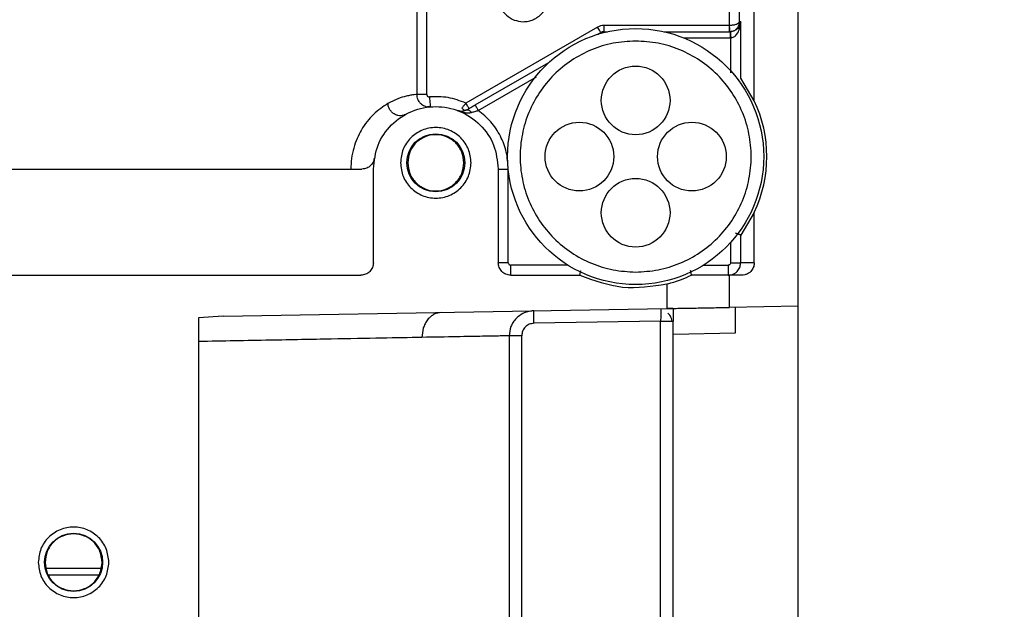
# Model space of a CAD drawing. Header units: inches. Extents: x 170 to 312, y 215 to 248.
# Tile 235 of 256: x 225.458 to 225.652, y 243.914 to 244.03. Entities that reach past the tile are written whole.
import ezdxf

# ---------------------------------------------------------------- set-up
doc = ezdxf.new("R2010")
doc.units = ezdxf.units.IN
doc.header["$LTSCALE"] = 0.25
doc.header["$MEASUREMENT"] = 0
doc.layers.add('ANNOTATIONS', color=1, linetype='Continuous')
doc.layers.add('STANDARD MOTOR LH', color=7, linetype='Continuous')
doc.styles.add('ARIAL', font='arial.ttf', dxfattribs={"height": 0.09375})
doc.dimstyles.new('STANDARD$0', dxfattribs={"dimtxt": 0.09375, "dimasz": 0.09375, "dimexe": 0.03125, "dimexo": 0.046875, "dimgap": 0.09, "dimtad": 0, "dimtih": 1, "dimtoh": 1, "dimdec": 4, "dimzin": 0, "dimdsep": 46, "dimtxsty": 'ARIAL', "dimcen": 0.09, "dimadec": 0, "dimazin": 0, "dimtfac": 1, "dimtdec": 4, "dimtofl": 0, "dimtmove": 0, "dimatfit": 1, "dimfxl": 1, "dimtolj": 1, "dimtzin": 0, "dimarcsym": 0})

# ---------------------------------------------------------------- blocks, each defined once
blk = doc.blocks.new('*D79')
at = {"layer": 'ANNOTATIONS', "color": 0, "lineweight": -2, "transparency": 16777216}
for p, q in [((225.0578077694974, 244.6669539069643), (225.0578077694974, 245.2745744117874)), ((226.2584950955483, 243.2737009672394), (226.2584950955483, 245.2745744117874)), ((225.1515577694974, 245.2433244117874), (225.477055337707, 245.2433244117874)), ((226.1647450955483, 245.2433244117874), (225.8392475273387, 245.2433244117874))]:
    blk.add_line(p, q, dxfattribs=at)
at = {"layer": 'ANNOTATIONS', "color": 0, "transparency": 16777216}
for points in [[(225.1515577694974, 245.2589494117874), (225.1515577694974, 245.2276994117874), (225.0578077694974, 245.2433244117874)], [(226.1647450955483, 245.2589494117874), (226.1647450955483, 245.2276994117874), (226.2584950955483, 245.2433244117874)]]:
    blk.add_solid(points, dxfattribs=at)
at = {"layer": 'defpoints', "color": 0, "transparency": 16777216}
for p in [(225.0578077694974, 245.2433244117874), (225.0578077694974, 244.6200789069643), (226.2584950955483, 243.2268259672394)]:
    blk.add_point(p, dxfattribs=at)
at = {"layer": 'ANNOTATIONS', "color": 0, "transparency": 16777216, "insert": (225.6581514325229, 245.2433244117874), "char_height": 0.09375, "attachment_point": 5, "style": 'ARIAL'}
blk.add_mtext('\\A1;20"', dxfattribs=at)
blk = doc.blocks.new('*D80')
at = {"layer": 'ANNOTATIONS', "color": 0, "lineweight": -2, "transparency": 16777216}
for p, q in [((225.1959950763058, 244.2716909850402), (225.1959950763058, 244.8408606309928)), ((226.2584950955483, 243.2737009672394), (226.2584950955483, 244.8408606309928)), ((225.2897450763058, 244.8096106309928), (225.4421350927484, 244.8096106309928)), ((226.1647450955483, 244.8096106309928), (226.0123550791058, 244.8096106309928))]:
    blk.add_line(p, q, dxfattribs=at)
at = {"layer": 'ANNOTATIONS', "color": 0, "transparency": 16777216}
for points in [[(225.2897450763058, 244.8252356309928), (225.2897450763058, 244.7939856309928), (225.1959950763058, 244.8096106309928)], [(226.1647450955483, 244.8252356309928), (226.1647450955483, 244.7939856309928), (226.2584950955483, 244.8096106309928)]]:
    blk.add_solid(points, dxfattribs=at)
at = {"layer": 'defpoints', "color": 0, "transparency": 16777216}
for p in [(226.2584950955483, 244.8096106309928), (225.1959950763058, 244.2248159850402), (226.2584950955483, 243.2268259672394)]:
    blk.add_point(p, dxfattribs=at)
at = {"layer": 'ANNOTATIONS', "color": 0, "transparency": 16777216, "insert": (225.7272450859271, 244.8096106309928), "char_height": 0.09375, "attachment_point": 5, "style": 'ARIAL'}
blk.add_mtext('\\A1;17 3/8"', dxfattribs=at)

msp = doc.modelspace()

# ---------------------------------------------------------------- linework, layer by layer
at = {"layer": 'STANDARD MOTOR LH'}
for p, q in [((225.6113435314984, 243.8772939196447), (225.6113435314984, 244.3891048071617)), ((225.6027312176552, 244.01379031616), (225.6027312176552, 244.0944578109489)), ((225.5362228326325, 244.0421770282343), (225.5362228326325, 244.0150311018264)), ((225.5381892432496, 244.0150311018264), (225.5381951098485, 244.0416496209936)), ((225.5978659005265, 244.0286228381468), (225.5978659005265, 244.0341386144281)), ((225.599833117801, 244.0293608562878), (225.599833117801, 244.0341386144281)), ((225.5718613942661, 244.028292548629), (225.5459092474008, 244.0133092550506)), ((225.5730916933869, 244.0286222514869), (225.5730916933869, 244.0273920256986)), ((225.5978400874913, 244.0286222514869), (225.5730916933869, 244.0286222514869)), ((225.5978659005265, 244.0286228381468), (225.5978400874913, 244.0286222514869)), ((225.5978400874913, 244.0273920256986), (225.5978400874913, 244.0286222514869)), ((225.6000479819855, 244.0293608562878), (225.599833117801, 244.0293608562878)), ((225.6000479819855, 244.0182547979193), (225.6000479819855, 244.0293608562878)), ((225.5718468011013, 244.0268634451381), (225.5724765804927, 244.0272271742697)), ((225.5730916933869, 244.0273920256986), (225.57381885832, 244.0273920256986)), ((225.5848916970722, 244.0273920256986), (225.5979690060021, 244.0273920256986)), ((225.5888255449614, 244.0261617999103), (225.5979690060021, 244.0261617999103)), ((225.5978400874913, 244.0273920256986), (225.5979087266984, 244.0273931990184)), ((225.5980377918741, 244.0273931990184), (225.5979690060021, 244.0273920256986)), ((225.5979690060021, 244.0273920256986), (225.5979690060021, 244.0261617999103)), ((225.598080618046, 244.0261635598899), (225.5979690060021, 244.0261617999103)), ((225.598080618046, 244.0192738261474), (225.598080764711, 244.0261635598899)), ((225.5477435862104, 244.0129478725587), (225.5622574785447, 244.0213271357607)), ((225.5483586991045, 244.0118819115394), (225.5598297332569, 244.0185047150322)), ((225.6000479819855, 244.0182547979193), (225.6000503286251, 244.0182536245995)), ((225.6027312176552, 244.01379031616), (225.6000503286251, 244.0182536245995)), ((225.5381892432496, 244.0150311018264), (225.5362228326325, 244.0150311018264)), ((225.5385171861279, 244.0125794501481), (225.5383496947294, 244.0125947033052)), ((225.5387099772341, 244.0125618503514), (225.5386392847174, 244.0125683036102)), ((225.5386396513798, 244.0125465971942), (225.538899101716, 244.0125800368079)), ((225.6113558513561, 244.0093674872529), (225.6113435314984, 244.0093674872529)), ((225.5276820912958, 243.9818707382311), (225.5276820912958, 244.0003252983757)), ((225.552288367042, 244.0003252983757), (225.552288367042, 243.9818707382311)), ((225.552288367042, 244.0003252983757), (225.5542569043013, 244.0003252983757)), ((225.5542569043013, 243.9818707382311), (225.5542569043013, 244.0002977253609)), ((225.6027312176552, 243.9917817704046), (225.6000503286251, 243.9873184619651)), ((225.6027312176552, 243.9818707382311), (225.6027312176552, 243.9917817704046)), ((225.6000479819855, 243.9873172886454), (225.6000503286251, 243.9873184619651)), ((225.6000479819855, 243.9818707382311), (225.6000479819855, 243.9873172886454)), ((225.598080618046, 243.9818707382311), (225.598080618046, 243.9858893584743)), ((225.5542569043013, 243.9818707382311), (225.552288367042, 243.9818707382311)), ((225.5547490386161, 243.9794096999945), (225.5547490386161, 243.9813785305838)), ((225.5660195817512, 243.9813785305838), (225.5547490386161, 243.9813785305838)), ((225.5926910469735, 243.9813785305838), (225.5975882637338, 243.9813785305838)), ((225.5975882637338, 243.9813785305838), (225.5975882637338, 243.9794096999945)), ((225.6027312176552, 243.9818707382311), (225.6000479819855, 243.9818707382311)), ((225.4120324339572, 243.9794096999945), (225.5252214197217, 243.9794096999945)), ((225.5547490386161, 243.9794096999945), (225.5683510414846, 243.9794096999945)), ((225.597810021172, 243.9730526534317), (225.597810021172, 243.9794096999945)), ((225.6002691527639, 243.9794096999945), (225.597810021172, 243.9794096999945)), ((225.5855068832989, 243.977691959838), (225.5855068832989, 243.9728379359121)), ((225.6113435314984, 243.9773792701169), (225.6113558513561, 243.9773792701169)), ((225.4980686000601, 243.9713114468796), (225.5855068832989, 243.9728379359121)), ((225.6113435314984, 243.9732884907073), (225.597810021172, 243.9730526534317)), ((225.4980686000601, 243.9713114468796), (225.4932332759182, 243.9710081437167)), ((225.4932332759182, 243.9710081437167), (225.4932332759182, 243.8738291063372)), ((225.5842765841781, 243.9703551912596), (225.5593275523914, 243.9699198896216)), ((225.5842765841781, 243.9703551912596), (225.5867371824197, 243.9703551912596)), ((225.5842765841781, 243.8736026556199), (225.5842765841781, 243.9703551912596)), ((225.5867371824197, 243.8760631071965), (225.5867371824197, 243.9703551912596)), ((225.5867371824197, 243.9678085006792), (225.5990403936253, 243.9680232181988)), ((225.5544494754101, 243.967459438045), (225.5544494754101, 243.8785241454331)), ((225.5569014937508, 243.967459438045), (225.5544494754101, 243.967459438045)), ((225.5569014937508, 243.8785241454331), (225.5569014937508, 243.967459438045)), ((225.4740834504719, 243.9215849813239), (225.4631622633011, 243.9215849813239))]:
    msp.add_line(p, q, dxfattribs=at)
at = {"layer": 'STANDARD MOTOR LH', "flags": 128}
for points in [[(225.5724765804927, 244.0272271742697), (225.5724647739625, 244.0272477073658), (225.572429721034, 244.0273081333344), (225.5723728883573, 244.0274066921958), (225.5722964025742, 244.0275392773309), (225.5722031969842, 244.0277006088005), (225.5720967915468, 244.0278848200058), (225.571981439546, 244.0280848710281), (225.5718613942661, 244.028292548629)], [(225.5980377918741, 244.0273931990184), (225.598038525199, 244.0273691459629), (225.5980410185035, 244.027299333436), (225.5980449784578, 244.0271855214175), (225.5980504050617, 244.0270324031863), (225.5980568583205, 244.0268464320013), (225.5980641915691, 244.0266340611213), (225.5980722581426, 244.0264035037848), (225.598080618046, 244.0261635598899)], [(225.5387253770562, 244.0145412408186), (225.5387592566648, 244.0141587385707), (225.5387918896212, 244.0137909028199), (225.538821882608, 244.0134518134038), (225.5388482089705, 244.0131543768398), (225.538869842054, 244.0129109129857), (225.5388859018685, 244.0127296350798), (225.5388958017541, 244.0126181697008), (225.538899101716, 244.0125800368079)], [(225.546524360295, 244.0122438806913), (225.5465125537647, 244.0122644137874), (225.5464775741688, 244.012324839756), (225.546420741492, 244.0124233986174), (225.5463441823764, 244.0125559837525), (225.5462509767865, 244.0127173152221), (225.5461446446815, 244.0129015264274), (225.5460292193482, 244.0131015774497), (225.5459092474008, 244.0133092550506)], [(225.5483586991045, 244.0118819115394), (225.5482387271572, 244.0120901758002), (225.5481233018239, 244.0122902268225), (225.5480169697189, 244.012473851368), (225.547923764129, 244.0126357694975), (225.5478472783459, 244.0127683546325), (225.5477903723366, 244.012866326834), (225.5477553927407, 244.0129273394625), (225.5477435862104, 244.0129478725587)], [(225.5593275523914, 243.9699198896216), (225.559319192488, 243.9703997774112), (225.5593111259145, 243.9708614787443), (225.5593037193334, 243.9712868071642), (225.5592971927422, 243.9716593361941), (225.5592918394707, 243.9719655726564), (225.5592878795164, 243.9721926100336), (225.5592854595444, 243.9723328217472), (225.559284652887, 243.9723803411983)]]:
    msp.add_lwpolyline(points, dxfattribs=at)
at = {"layer": 'STANDARD MOTOR LH'}
for centre, radius in [((225.579355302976, 244.0027858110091), 0.02522145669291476), ((225.579355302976, 244.0138586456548), 0.006766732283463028), ((225.5682824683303, 244.0027858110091), 0.006766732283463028), ((225.5904281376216, 244.0027858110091), 0.006766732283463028), ((225.5399852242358, 244.0015554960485), 0.005720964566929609), ((225.579355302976, 243.9917129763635), 0.006766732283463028), ((225.4686269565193, 243.9228153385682), 0.005720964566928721)]:
    msp.add_circle(centre, radius, dxfattribs=at)
for centre, radius, start, end in [((225.5730917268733, 244.0261617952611), 0.001230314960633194, 90, 120.0000000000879), ((225.579355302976, 244.0027858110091), 0.02583661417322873, 334.7912347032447, 25.20876529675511)]:
    msp.add_arc(centre, radius, start, end, dxfattribs=at)
for points, knots in [([(225.5563865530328, 244.0391340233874), (225.5557965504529, 244.0389666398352), (225.554616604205, 244.038631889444), (225.5532306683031, 244.0373588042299), (225.5523803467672, 244.0357125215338), (225.5521916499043, 244.0338591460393), (225.5526875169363, 244.0320633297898), (225.5538017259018, 244.0305830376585), (225.55538040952, 244.0295586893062), (225.556599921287, 244.0294267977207), (225.5572096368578, 244.0293608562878)], [0, 0, 0, 0, 0.1250104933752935, 0.2500085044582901, 0.3750081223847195, 0.5000073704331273, 0.6250123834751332, 0.749991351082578, 0.8750039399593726, 1, 1, 1, 1]), ([(225.5572096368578, 244.0293608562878), (225.5575543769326, 244.0293816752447), (225.558243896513, 244.0294233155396), (225.5592322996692, 244.0297587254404), (225.5601323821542, 244.0302763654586), (225.5609029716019, 244.0309753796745), (225.5615124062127, 244.031818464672), (225.5619285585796, 244.0327697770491), (225.5621522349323, 244.0337892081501), (225.5621180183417, 244.0344790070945), (225.5621009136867, 244.034823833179)], [0, 0, 0, 0, 0.1249981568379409, 0.2500106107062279, 0.3750013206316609, 0.5000174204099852, 0.62503163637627, 0.7500211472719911, 0.8750371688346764, 1, 1, 1, 1]), ([(225.5730916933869, 244.0286222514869), (225.5728757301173, 244.0286080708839), (225.5724437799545, 244.0285797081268), (225.5720555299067, 244.0283882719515), (225.5718613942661, 244.028292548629)], [0, 0, 0, 0, 0.4999726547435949, 1, 1, 1, 1]), ([(225.599833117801, 244.0293608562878), (225.5998173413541, 244.0293028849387), (225.5997875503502, 244.029193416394), (225.5995935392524, 244.0290138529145), (225.5992235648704, 244.0288218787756), (225.5986028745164, 244.0286640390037), (225.5981056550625, 244.0286362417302), (225.5978659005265, 244.0286228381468)], [0, 0, 0, 0, 0.157838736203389, 0.2980502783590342, 0.5233815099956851, 0.770179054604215, 1, 1, 1, 1]), ([(225.5979087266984, 244.0273931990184), (225.5979082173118, 244.0274098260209), (225.5979074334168, 244.0274354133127), (225.59790185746, 244.0275887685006), (225.5978962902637, 244.027747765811), (225.5978896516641, 244.0279444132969), (225.597879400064, 244.0282306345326), (225.5978712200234, 244.0284682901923), (225.5978659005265, 244.0286228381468)], [0, 0, 0, 0, 0.2396451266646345, 0.3687898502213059, 0.5001396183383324, 0.6317406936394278, 0.7605202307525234, 1, 1, 1, 1]), ([(225.5979087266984, 244.0273931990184), (225.5981477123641, 244.0274273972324), (225.5986433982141, 244.0274983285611), (225.599254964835, 244.0279265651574), (225.5996135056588, 244.0284290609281), (225.599797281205, 244.0289160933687), (225.5998206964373, 244.0292066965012), (225.599833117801, 244.0293608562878)], [0, 0, 0, 0, 0.2298043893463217, 0.4766427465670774, 0.7018944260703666, 0.8418603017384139, 1, 1, 1, 1]), ([(225.6000479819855, 244.0293608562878), (225.5999915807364, 244.0290543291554), (225.5998946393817, 244.0285274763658), (225.5993733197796, 244.0278912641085), (225.5988184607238, 244.0275549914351), (225.5983656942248, 244.027420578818), (225.598143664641, 244.0274020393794), (225.5980377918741, 244.0273931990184)], [0, 0, 0, 0, 0.3870335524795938, 0.6652256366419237, 0.8523358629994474, 0.9295877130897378, 1, 1, 1, 1]), ([(225.598080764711, 244.0261635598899), (225.5981863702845, 244.0261783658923), (225.5984079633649, 244.0262094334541), (225.5988574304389, 244.0264279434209), (225.5994054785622, 244.0269725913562), (225.5999127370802, 244.0280065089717), (225.5999982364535, 244.0288627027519), (225.6000479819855, 244.0293608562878)], [0, 0, 0, 0, 0.07036892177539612, 0.1476557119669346, 0.3347504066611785, 0.6129422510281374, 1, 1, 1, 1]), ([(225.5793553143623, 244.0255463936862), (225.5778656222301, 244.0254618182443), (225.5748862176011, 244.0252926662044), (225.5705890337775, 244.0239389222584), (225.5666284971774, 244.0218356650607), (225.5631572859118, 244.0189831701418), (225.5603082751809, 244.0155128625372), (225.5581916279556, 244.0115520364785), (225.5568878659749, 244.0072548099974), (225.5564477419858, 244.0027857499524), (225.5568878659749, 243.9983166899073), (225.5581916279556, 243.9940194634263), (225.5603082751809, 243.9900586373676), (225.5631572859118, 243.986588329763), (225.5666284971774, 243.9837358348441), (225.5705890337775, 243.9816325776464), (225.5748862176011, 243.9802788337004), (225.5778656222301, 243.9801096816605), (225.5793553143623, 243.9800251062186)], [0, 0, 0, 0, 0.06249968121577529, 0.1250002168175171, 0.1874988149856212, 0.2499992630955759, 0.3124974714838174, 0.375000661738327, 0.4374999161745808, 0.5000000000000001, 0.5625000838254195, 0.6249993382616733, 0.6875025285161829, 0.7500007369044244, 0.8125011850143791, 0.8749997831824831, 0.9375003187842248, 1, 1, 1, 1]), ([(225.5793553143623, 243.9800251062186), (225.5808450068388, 243.9801096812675), (225.5838244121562, 243.9802788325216), (225.5881215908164, 243.9816325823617), (225.592082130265, 243.9837358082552), (225.5955532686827, 243.9865883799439), (225.5984023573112, 243.9900586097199), (225.6005190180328, 243.994019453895), (225.6018226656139, 243.9983167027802), (225.6022628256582, 244.0027857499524), (225.6018226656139, 244.0072547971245), (225.6005190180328, 244.0115520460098), (225.5984023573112, 244.0155128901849), (225.5955532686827, 244.0189831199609), (225.592082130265, 244.0218356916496), (225.5881215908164, 244.0239389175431), (225.5838244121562, 244.0252926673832), (225.5808450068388, 244.0254618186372), (225.5793553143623, 244.0255463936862)], [0, 0, 0, 0, 0.0624997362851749, 0.1250003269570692, 0.1874989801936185, 0.2499986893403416, 0.3124976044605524, 0.3750008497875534, 0.4374998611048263, 0.5, 0.5625001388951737, 0.6249991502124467, 0.6875023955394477, 0.7500013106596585, 0.8125010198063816, 0.8749996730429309, 0.9375002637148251, 0.9999999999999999, 0.9999999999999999, 0.9999999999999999, 0.9999999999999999]), ([(225.5362228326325, 244.0150311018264), (225.536094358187, 244.0150188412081), (225.535861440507, 244.0149966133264), (225.535093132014, 244.0148900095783), (225.5340443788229, 244.0146662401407), (225.5326069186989, 244.0142726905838), (225.5312129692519, 244.013561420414), (225.5305428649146, 244.0132194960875)], [0, 0, 0, 0, 0.2214204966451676, 0.4014241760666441, 0.5571879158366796, 0.7871297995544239, 1, 1, 1, 1]), ([(225.5362228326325, 244.0150311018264), (225.5362323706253, 244.0148669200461), (225.5362516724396, 244.0145346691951), (225.5364084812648, 244.0140507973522), (225.5366604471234, 244.013598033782), (225.5370812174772, 244.0131199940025), (225.5376357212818, 244.0127688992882), (225.5382926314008, 244.0125721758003), (225.5386879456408, 244.012577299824), (225.538899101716, 244.0125800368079)], [0, 0, 0, 0, 0.120780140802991, 0.2444199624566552, 0.3709141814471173, 0.5003770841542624, 0.7101485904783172, 0.8451766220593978, 1, 1, 1, 1]), ([(225.5381892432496, 244.0150311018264), (225.5381913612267, 244.0149962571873), (225.5381955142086, 244.0149279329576), (225.53822697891, 244.0148303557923), (225.5382780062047, 244.0147421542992), (225.5383467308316, 244.0146657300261), (225.5384288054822, 244.0146039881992), (225.5385205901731, 244.0145605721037), (225.53862109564, 244.0145378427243), (225.5386900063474, 244.0145400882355), (225.5387253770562, 244.0145412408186)], [0, 0, 0, 0, 0.1278524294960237, 0.2506962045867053, 0.3726065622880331, 0.4998141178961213, 0.625689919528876, 0.7475043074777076, 0.8703982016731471, 1, 1, 1, 1]), ([(225.5459092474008, 244.0133092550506), (225.5447519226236, 244.0137477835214), (225.5424372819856, 244.0146248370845), (225.5399626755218, 244.014569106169), (225.5387253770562, 244.0145412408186)], [0, 0, 0, 0, 0.5000019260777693, 0.9999999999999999, 0.9999999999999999, 0.9999999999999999, 0.9999999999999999]), ([(225.5305428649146, 244.0132194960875), (225.5296115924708, 244.0126129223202), (225.5279044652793, 244.0115010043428), (225.5253682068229, 244.0084480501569), (225.5239242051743, 244.00519064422), (225.5233210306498, 244.0024584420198), (225.5232638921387, 244.0010309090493), (225.5232356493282, 244.0003252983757)], [0, 0, 0, 0, 0.3206904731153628, 0.5878617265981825, 0.7963555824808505, 0.8993412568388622, 1, 1, 1, 1]), ([(225.5276820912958, 244.0003252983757), (225.5278670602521, 244.0019354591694), (225.5282370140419, 244.0051559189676), (225.5310818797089, 244.0092513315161), (225.5351487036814, 244.0119878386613), (225.5399852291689, 244.0129482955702), (225.5448217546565, 244.0119878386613), (225.5488885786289, 244.0092513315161), (225.551733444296, 244.0051559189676), (225.5521033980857, 244.0019354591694), (225.552288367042, 244.0003252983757)], [0, 0, 0, 0, 0.1249942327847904, 0.2499991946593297, 0.3749993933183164, 0.5, 0.6250006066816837, 0.7500008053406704, 0.8750057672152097, 1, 1, 1, 1]), ([(225.5339928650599, 244.0110705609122), (225.5338612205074, 244.0110079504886), (225.5335809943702, 244.0108746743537), (225.533082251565, 244.0107988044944), (225.5325190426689, 244.0108480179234), (225.5319285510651, 244.0110674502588), (225.5313792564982, 244.0114586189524), (225.5309404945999, 244.0119893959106), (225.5306430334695, 244.012594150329), (225.5305754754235, 244.0130159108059), (225.5305428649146, 244.0132194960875)], [0, 0, 0, 0, 0.09792255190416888, 0.2084435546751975, 0.3311390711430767, 0.4635544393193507, 0.6018292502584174, 0.7406689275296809, 0.8748199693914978, 1, 1, 1, 1]), ([(225.5459092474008, 244.0133092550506), (225.5457709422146, 244.0131406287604), (225.5454842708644, 244.0127911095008), (225.5452464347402, 244.0124877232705), (225.5451233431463, 244.0123307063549)], [0, 0, 0, 0, 0.482452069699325, 1, 1, 1, 1]), ([(225.5451233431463, 244.0123307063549), (225.5452052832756, 244.012248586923), (225.5453702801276, 244.0120832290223), (225.5456283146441, 244.0119430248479), (225.5458606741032, 244.0118936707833), (225.5459795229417, 244.0119399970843), (225.5460366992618, 244.0119622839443)], [0, 0, 0, 0, 0.255652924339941, 0.5147896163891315, 0.766572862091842, 1, 1, 1, 1]), ([(225.5460366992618, 244.0119622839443), (225.5463039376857, 244.0121165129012), (225.546841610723, 244.0124268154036), (225.5474417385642, 244.0127734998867), (225.5477435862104, 244.0129478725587)], [0, 0, 0, 0, 0.4970277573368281, 0.9999999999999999, 0.9999999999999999, 0.9999999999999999, 0.9999999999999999]), ([(225.5460366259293, 244.0119622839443), (225.5457736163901, 244.0118556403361), (225.5451328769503, 244.0115958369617), (225.544642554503, 244.0117411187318), (225.5443534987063, 244.0118267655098)], [0, 0, 0, 0, 0.4104781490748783, 1, 1, 1, 1]), ([(225.5443534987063, 244.0118267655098), (225.5447908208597, 244.0116828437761), (225.5454404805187, 244.0114690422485), (225.5463450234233, 244.0113600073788), (225.5467955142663, 244.0114363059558), (225.5470156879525, 244.0114735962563)], [0, 0, 0, 0, 0.5129002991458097, 0.7619340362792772, 1, 1, 1, 1]), ([(225.5460366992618, 244.0119622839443), (225.5461027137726, 244.0119852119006), (225.5462370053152, 244.0120318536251), (225.546500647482, 244.0119445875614), (225.5467738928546, 244.0117572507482), (225.5469371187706, 244.0115657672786), (225.5470156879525, 244.0114735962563)], [0, 0, 0, 0, 0.2513851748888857, 0.5113860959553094, 0.7648045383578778, 1, 1, 1, 1]), ([(225.5470156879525, 244.0114735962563), (225.5472322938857, 244.0115356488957), (225.5476639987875, 244.0116593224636), (225.5481276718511, 244.0118078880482), (225.5483586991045, 244.0118819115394)], [0, 0, 0, 0, 0.5017453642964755, 1, 1, 1, 1]), ([(225.5542569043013, 244.0003252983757), (225.5541805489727, 244.0014484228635), (225.5540278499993, 244.0036944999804), (225.5528004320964, 244.0068654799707), (225.5509527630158, 244.0097198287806), (225.5492233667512, 244.0111612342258), (225.5483586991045, 244.0118819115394)], [0, 0, 0, 0, 0.2500157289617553, 0.499993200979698, 0.7500054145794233, 1, 1, 1, 1]), ([(225.5469364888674, 244.0015555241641), (225.5468320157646, 244.0024652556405), (225.5466230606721, 244.0042847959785), (225.5450154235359, 244.0065984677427), (225.5427179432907, 244.0081449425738), (225.5399852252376, 244.0086878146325), (225.5372525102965, 244.0081449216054), (225.5349549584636, 244.0065985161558), (225.5333474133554, 244.004284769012), (225.5331384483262, 244.0024652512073), (225.5330339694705, 244.0015555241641)], [0, 0, 0, 0, 0.1249905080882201, 0.2499916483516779, 0.3749984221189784, 0.4999995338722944, 0.6250006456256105, 0.7500102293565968, 0.8750094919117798, 1, 1, 1, 1]), ([(225.5455216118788, 244.0015555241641), (225.5454383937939, 244.0022800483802), (225.5452719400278, 244.0037292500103), (225.5439917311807, 244.0055721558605), (225.5421617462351, 244.006803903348), (225.5399852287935, 244.0072357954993), (225.5378087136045, 244.0068039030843), (225.535978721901, 244.0055721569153), (225.534698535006, 244.0037292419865), (225.5345320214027, 244.0022800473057), (225.5344487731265, 244.0015555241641)], [0, 0, 0, 0, 0.124984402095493, 0.2499952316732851, 0.3750001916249, 0.4999995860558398, 0.6249989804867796, 0.7500039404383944, 0.8750147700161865, 0.9999999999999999, 0.9999999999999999, 0.9999999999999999, 0.9999999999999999]), ([(225.5278541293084, 244.0023756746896), (225.5277871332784, 244.0021280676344), (225.5276416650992, 244.0015904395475), (225.5271145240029, 244.0009343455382), (225.5263651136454, 244.0004304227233), (225.5257538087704, 244.0003618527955), (225.5254279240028, 244.0003252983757)], [0, 0, 0, 0, 0.189435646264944, 0.4113207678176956, 0.686176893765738, 0.9999999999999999, 0.9999999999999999, 0.9999999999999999, 0.9999999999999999]), ([(225.5330339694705, 244.0015555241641), (225.5331384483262, 244.0006457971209), (225.5333474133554, 243.9988262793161), (225.5349549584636, 243.9965125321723), (225.5372525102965, 243.9949661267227), (225.5399852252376, 243.9944232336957), (225.5427179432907, 243.9949661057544), (225.5450154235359, 243.9965125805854), (225.5466230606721, 243.9988262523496), (225.5468320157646, 244.0006457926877), (225.5469364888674, 244.0015555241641)], [0, 0, 0, 0, 0.1249905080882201, 0.2499897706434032, 0.3749993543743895, 0.5000004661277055, 0.6250015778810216, 0.7500083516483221, 0.8750094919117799, 1, 1, 1, 1]), ([(225.5344487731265, 244.0015555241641), (225.534531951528, 244.0008307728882), (225.534698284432, 243.9993814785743), (225.5359789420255, 243.9975388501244), (225.5378086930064, 243.9963071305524), (225.5399852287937, 243.9958752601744), (225.5421617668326, 243.9963071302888), (225.5439915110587, 243.9975388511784), (225.5452721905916, 243.9993814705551), (225.5454384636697, 244.000830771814), (225.5455216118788, 244.0015555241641)], [0, 0, 0, 0, 0.1250172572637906, 0.2499985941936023, 0.3750022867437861, 0.5000004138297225, 0.6249985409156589, 0.7500022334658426, 0.8749835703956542, 1, 1, 1, 1]), ([(225.4118260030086, 244.0003252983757), (225.4158888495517, 244.0003252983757), (225.424014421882, 244.0003252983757), (225.438137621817, 244.0003252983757), (225.4531151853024, 244.0003252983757), (225.4686269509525, 244.0003252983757), (225.4841387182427, 244.0003252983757), (225.4991163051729, 244.0003252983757), (225.5132395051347, 244.0003252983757), (225.5213650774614, 244.0003252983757), (225.5254279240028, 244.0003252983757)], [0, 0, 0, 0, 0.1250024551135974, 0.2500011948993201, 0.3749997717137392, 0.4999997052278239, 0.6250002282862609, 0.74999880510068, 0.8749975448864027, 1, 1, 1, 1]), ([(225.6000479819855, 243.9873172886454), (225.6000120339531, 243.9873291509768), (225.5999570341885, 243.9873473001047), (225.5996946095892, 243.9874359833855), (225.5994172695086, 243.9875273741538), (225.5991527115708, 243.9876176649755), (225.599004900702, 243.9876681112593)], [0, 0, 0, 0, 0.3608809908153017, 0.5521406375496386, 0.7497769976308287, 0.9999999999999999, 0.9999999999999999, 0.9999999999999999, 0.9999999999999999]), ([(225.5276820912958, 243.9818707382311), (225.5276451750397, 243.9815480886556), (225.5275713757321, 243.9809030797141), (225.5270018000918, 243.9800900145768), (225.5261889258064, 243.9795203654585), (225.5255438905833, 243.9794465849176), (225.5252214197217, 243.9794096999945)], [0, 0, 0, 0, 0.2501073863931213, 0.4999898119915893, 0.7500311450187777, 1, 1, 1, 1]), ([(225.5547490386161, 243.9794096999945), (225.5544265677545, 243.9794465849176), (225.5537815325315, 243.9795203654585), (225.5529686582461, 243.9800900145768), (225.5523990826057, 243.9809030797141), (225.5523252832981, 243.9815480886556), (225.552288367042, 243.9818707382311)], [0, 0, 0, 0, 0.2499688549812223, 0.5000101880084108, 0.7498926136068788, 1, 1, 1, 1]), ([(225.5542569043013, 243.9818707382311), (225.5542639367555, 243.9818057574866), (225.5542779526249, 243.9816762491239), (225.5543930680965, 243.9815150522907), (225.5545541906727, 243.9813991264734), (225.5546836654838, 243.9813854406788), (225.5547490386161, 243.9813785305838)], [0, 0, 0, 0, 0.251009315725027, 0.5002682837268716, 0.7476804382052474, 1, 1, 1, 1]), ([(225.5975882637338, 243.9794096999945), (225.5977865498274, 243.9794235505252), (225.5981725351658, 243.9794505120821), (225.5987032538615, 243.9796557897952), (225.5991511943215, 243.9799460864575), (225.5996036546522, 243.9804046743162), (225.5999731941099, 243.9810542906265), (225.6000243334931, 243.9816125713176), (225.6000479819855, 243.9818707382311)], [0, 0, 0, 0, 0.1540643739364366, 0.2999029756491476, 0.4374907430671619, 0.5669097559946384, 0.7997251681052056, 0.9999999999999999, 0.9999999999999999, 0.9999999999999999, 0.9999999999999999]), ([(225.598080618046, 243.9818707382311), (225.5980737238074, 243.9818053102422), (225.5980600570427, 243.9816756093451), (225.5979438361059, 243.9815144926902), (225.5977825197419, 243.9813996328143), (225.5976531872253, 243.9813855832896), (225.5975882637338, 243.9813785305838)], [0, 0, 0, 0, 0.2524531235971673, 0.5004493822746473, 0.7492311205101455, 1, 1, 1, 1]), ([(225.598080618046, 243.9818707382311), (225.5983328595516, 243.9818707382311), (225.5988374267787, 243.9818707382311), (225.5994783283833, 243.9818707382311), (225.5999370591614, 243.9818707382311), (225.6000109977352, 243.9818707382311), (225.6000479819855, 243.9818707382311)], [0, 0, 0, 0, 0.2499968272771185, 0.5000771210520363, 0.7499373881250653, 1, 1, 1, 1]), ([(225.6027312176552, 243.9818707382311), (225.6027078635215, 243.981614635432), (225.6026571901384, 243.9810589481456), (225.6022884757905, 243.9804057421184), (225.6018352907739, 243.9799468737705), (225.601381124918, 243.9796541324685), (225.6008523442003, 243.9794484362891), (225.6004637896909, 243.9794226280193), (225.6002691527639, 243.9794096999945)], [0, 0, 0, 0, 0.1986231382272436, 0.4309689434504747, 0.5644871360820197, 0.6983961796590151, 0.84891890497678, 1, 1, 1, 1]), ([(225.5683510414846, 243.9794096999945), (225.5683573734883, 243.979437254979), (225.5683670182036, 243.979479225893), (225.5684240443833, 243.9797333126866), (225.5684790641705, 243.9799807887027), (225.5685330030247, 243.9802164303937), (225.5685601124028, 243.9803348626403)], [0, 0, 0, 0, 0.3837982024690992, 0.5845897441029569, 0.7912170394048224, 1, 1, 1, 1]), ([(225.5683510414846, 243.9794096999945), (225.571136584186, 243.9783868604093), (225.5767077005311, 243.9763411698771), (225.5825738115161, 243.9772416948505), (225.5855068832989, 243.977691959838)], [0, 0, 0, 0, 0.4999972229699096, 1, 1, 1, 1]), ([(225.5855068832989, 243.977691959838), (225.5855789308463, 243.9777088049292), (225.5857193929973, 243.9777416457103), (225.586801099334, 243.9780349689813), (225.5883826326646, 243.9785425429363), (225.5896900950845, 243.979116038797), (225.59035958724, 243.9794096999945)], [0, 0, 0, 0, 0.2484985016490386, 0.4844666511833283, 0.7360187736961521, 1, 1, 1, 1]), ([(225.59035958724, 243.9794096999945), (225.5903532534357, 243.9794373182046), (225.5903436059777, 243.9794793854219), (225.5902865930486, 243.9797330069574), (225.5902324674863, 243.9799777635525), (225.5901804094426, 243.9802021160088), (225.5901549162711, 243.9803119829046)], [0, 0, 0, 0, 0.3878675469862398, 0.590788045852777, 0.7996061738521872, 1, 1, 1, 1]), ([(225.597810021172, 243.9794096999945), (225.5977804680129, 243.9794096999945), (225.5977213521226, 243.9794096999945), (225.5972510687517, 243.9794096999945), (225.5965257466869, 243.9794096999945), (225.5955538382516, 243.9794096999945), (225.5943901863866, 243.9794096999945), (225.5930922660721, 243.9794096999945), (225.5917187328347, 243.9794096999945), (225.5908126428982, 243.9794096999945), (225.59035958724, 243.9794096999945)], [0, 0, 0, 0, 0.1249793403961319, 0.2499991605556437, 0.3750094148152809, 0.5000046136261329, 0.6250083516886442, 0.750008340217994, 0.8750012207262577, 1, 1, 1, 1]), ([(225.5410872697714, 243.9720623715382), (225.5405990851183, 243.9719891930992), (225.5398483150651, 243.9718766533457), (225.5389530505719, 243.9712574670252), (225.5383384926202, 243.9706225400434), (225.5378462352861, 243.9698377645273), (225.5373724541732, 243.9687004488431), (225.5372993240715, 243.9677561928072), (225.5372517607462, 243.9671420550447)], [0, 0, 0, 0, 0.2395950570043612, 0.3684687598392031, 0.4999530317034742, 0.6314915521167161, 0.7603245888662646, 1, 1, 1, 1]), ([(225.559284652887, 243.9723803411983), (225.5588839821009, 243.9723450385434), (225.558137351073, 243.9722792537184), (225.556944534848, 243.9718044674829), (225.55595442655, 243.9710837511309), (225.5552173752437, 243.9701549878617), (225.5546147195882, 243.9690207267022), (225.554514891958, 243.9680775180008), (225.5544494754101, 243.967459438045)], [0, 0, 0, 0, 0.1576049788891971, 0.2936894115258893, 0.5004798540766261, 0.6313506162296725, 0.7584258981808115, 0.9999999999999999, 0.9999999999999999, 0.9999999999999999, 0.9999999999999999]), ([(225.5843161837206, 243.972631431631), (225.5843161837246, 243.972631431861), (225.5843161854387, 243.9726315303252), (225.5843117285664, 243.972375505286), (225.5843059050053, 243.9720285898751), (225.5842961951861, 243.9715059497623), (225.5842861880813, 243.9709143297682), (225.5842799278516, 243.970549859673), (225.5842765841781, 243.9703551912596)], [0, 0, 0, 0, 0.0004048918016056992, 0.1733247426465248, 0.3512048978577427, 0.6239300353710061, 0.7991359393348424, 1, 1, 1, 1]), ([(225.5855068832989, 243.9728379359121), (225.5855910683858, 243.9728392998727), (225.5857193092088, 243.9728413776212), (225.5864916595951, 243.9728552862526), (225.5874371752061, 243.9728708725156), (225.5887072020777, 243.9728944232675), (225.5902248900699, 243.9729201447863), (225.5916584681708, 243.97294559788), (225.5930920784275, 243.972969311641), (225.5946097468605, 243.9729968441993), (225.5958797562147, 243.973018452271), (225.5968252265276, 243.9730357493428), (225.5975977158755, 243.9730480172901), (225.5977258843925, 243.9730508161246), (225.597810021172, 243.9730526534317)], [0, 0, 0, 0, 0.1212505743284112, 0.1847034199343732, 0.2498993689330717, 0.3548312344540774, 0.4224409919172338, 0.4999992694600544, 0.5775608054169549, 0.6451710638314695, 0.7500993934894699, 0.8152956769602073, 0.8787500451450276, 1, 1, 1, 1]), ([(225.5867371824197, 243.9728590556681), (225.5867068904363, 243.9728585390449), (225.5866438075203, 243.9728574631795), (225.5862436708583, 243.9728505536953), (225.5857532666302, 243.9728421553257), (225.5855068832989, 243.9728379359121)], [0, 0, 0, 0, 0.3149139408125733, 0.6558068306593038, 1, 1, 1, 1]), ([(225.5865654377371, 243.9703551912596), (225.5864631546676, 243.9707102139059), (225.5862742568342, 243.9713658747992), (225.5858590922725, 243.9717424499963), (225.5856687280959, 243.9719151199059)], [0, 0, 0, 0, 0.5414729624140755, 1, 1, 1, 1]), ([(225.5867371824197, 243.9728590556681), (225.5867371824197, 243.9724648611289), (225.5867371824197, 243.9716762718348), (225.5867371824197, 243.9707956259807), (225.5867371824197, 243.9703551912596)], [0, 0, 0, 0, 0.4998730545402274, 1, 1, 1, 1]), ([(225.5990403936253, 243.9680232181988), (225.5990402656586, 243.9684290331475), (225.5990400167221, 243.9692184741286), (225.5990385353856, 243.9703102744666), (225.5990378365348, 243.9712311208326), (225.5990375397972, 243.9721634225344), (225.5990390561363, 243.9729200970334), (225.5990399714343, 243.9730252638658), (225.5990403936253, 243.9730737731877)], [0, 0, 0, 0, 0.1548071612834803, 0.3011498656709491, 0.4389768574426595, 0.5684717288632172, 0.8009529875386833, 0.9999999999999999, 0.9999999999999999, 0.9999999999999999, 0.9999999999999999]), ([(225.5593275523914, 243.9699198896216), (225.5590085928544, 243.9698781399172), (225.5583708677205, 243.9697946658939), (225.5575703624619, 243.969224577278), (225.557010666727, 243.9684169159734), (225.5569378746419, 243.9677785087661), (225.5569014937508, 243.967459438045)], [0, 0, 0, 0, 0.2502223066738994, 0.5002924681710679, 0.7502502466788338, 1, 1, 1, 1]), ([(225.5372517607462, 243.9671420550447), (225.5346952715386, 243.9670945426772), (225.5293616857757, 243.9669954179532), (225.5192762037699, 243.966808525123), (225.5072358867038, 243.9665873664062), (225.4980099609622, 243.9664174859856), (225.4932332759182, 243.9663295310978)], [0, 0, 0, 0, 0.2213453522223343, 0.4617912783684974, 0.7213446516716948, 1, 1, 1, 1]), ([(225.5544494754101, 243.967459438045), (225.553965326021, 243.9674503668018), (225.552987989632, 243.9674320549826), (225.5494050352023, 243.9673659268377), (225.5443518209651, 243.967272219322), (225.5396324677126, 243.9671857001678), (225.5372517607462, 243.9671420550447)], [0, 0, 0, 0, 0.2431986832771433, 0.4909371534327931, 0.7432000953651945, 1, 1, 1, 1]), ([(225.4755782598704, 243.9228152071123), (225.4754737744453, 243.9237251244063), (225.4752648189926, 243.9255448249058), (225.4736573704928, 243.9278588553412), (225.471359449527, 243.9294044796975), (225.4686269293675, 243.929947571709), (225.4658944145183, 243.9294044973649), (225.4635965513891, 243.9278588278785), (225.4619891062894, 243.9255448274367), (225.4617801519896, 243.92372512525), (225.461675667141, 243.9228152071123)], [0, 0, 0, 0, 0.1250148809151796, 0.2500113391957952, 0.375003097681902, 0.5000014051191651, 0.6249997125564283, 0.7499886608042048, 0.8749851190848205, 1, 1, 1, 1]), ([(225.4686269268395, 243.9284277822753), (225.4678907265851, 243.92834291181), (225.4664201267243, 243.9281733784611), (225.4645666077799, 243.926876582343), (225.4632696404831, 243.9250224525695), (225.463100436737, 243.9235514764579), (225.4630157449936, 243.9228152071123)], [0, 0, 0, 0, 0.2502803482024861, 0.4999485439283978, 0.7497086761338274, 1, 1, 1, 1]), ([(225.4742381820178, 243.9228152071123), (225.4741535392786, 243.9235517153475), (225.4739844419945, 243.925023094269), (225.4726865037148, 243.9268769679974), (225.4708333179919, 243.9281739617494), (225.4693628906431, 243.928343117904), (225.4686269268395, 243.9284277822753)], [0, 0, 0, 0, 0.2503533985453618, 0.5001501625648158, 0.7498200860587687, 1, 1, 1, 1]), ([(225.461675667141, 243.9228152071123), (225.4617801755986, 243.9219054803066), (225.4619891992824, 243.9200859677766), (225.4635967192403, 243.9177722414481), (225.4658942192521, 243.9162257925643), (225.4686269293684, 243.9156829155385), (225.471359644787, 243.9162258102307), (225.4736572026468, 243.9177722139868), (225.4752647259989, 243.9200859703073), (225.4754737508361, 243.9219054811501), (225.4755782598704, 243.9228152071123)], [0, 0, 0, 0, 0.1249912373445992, 0.249990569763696, 0.3749974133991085, 0.4999985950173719, 0.6249997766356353, 0.7500094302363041, 0.875008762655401, 1, 1, 1, 1]), ([(225.4630157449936, 243.9228152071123), (225.4631003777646, 243.9220784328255), (225.4632695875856, 243.9206053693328), (225.4645675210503, 243.9187511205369), (225.4664212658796, 243.9174548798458), (225.4678917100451, 243.9172859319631), (225.4686269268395, 243.9172014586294)], [0, 0, 0, 0, 0.2503530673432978, 0.5005413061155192, 0.750272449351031, 1, 1, 1, 1]), ([(225.4686269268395, 243.9172014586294), (225.4693625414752, 243.9172857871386), (225.4708336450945, 243.9174544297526), (225.4726864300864, 243.9187522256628), (225.4739847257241, 243.9206056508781), (225.4741536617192, 243.922078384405), (225.4742381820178, 243.9228152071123)], [0, 0, 0, 0, 0.2498303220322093, 0.4996179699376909, 0.7496540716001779, 1, 1, 1, 1]), ([(225.4636506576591, 243.9203547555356), (225.4641757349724, 243.9203547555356), (225.4657677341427, 243.9203547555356), (225.4692004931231, 243.9203547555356), (225.4719572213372, 243.9203547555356), (225.4736031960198, 243.9203547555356)], [0, 0, 0, 0, 0.1654817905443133, 0.5017296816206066, 1, 1, 1, 1])]:
    msp.add_open_spline(points, degree=3, knots=knots, dxfattribs=at)

# ---------------------------------------------------------------- dimensions: what is measured, and where the dimension line sits
at = {"layer": 'ANNOTATIONS'}
for base, p1, p2, text, picture, middle in [((225.0578077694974, 245.2433244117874), (226.2584950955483, 243.2268259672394), (225.0578077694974, 244.6200789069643), '20"', '*D79', (225.6581514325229, 245.2433244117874)), ((226.2584950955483, 244.8096106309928), (225.1959950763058, 244.2248159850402), (226.2584950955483, 243.2268259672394), '17 3/8"', '*D80', (225.7272450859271, 244.8096106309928))]:
    dim = msp.add_linear_dim(base=base, p1=p1, p2=p2, text=text, dimstyle='STANDARD$0', dxfattribs=at)
    dim.commit()
    dim.dimension.update_dxf_attribs({"geometry": picture, "text_midpoint": middle, "dimtype": 160})

doc.saveas('drawing.dxf')
